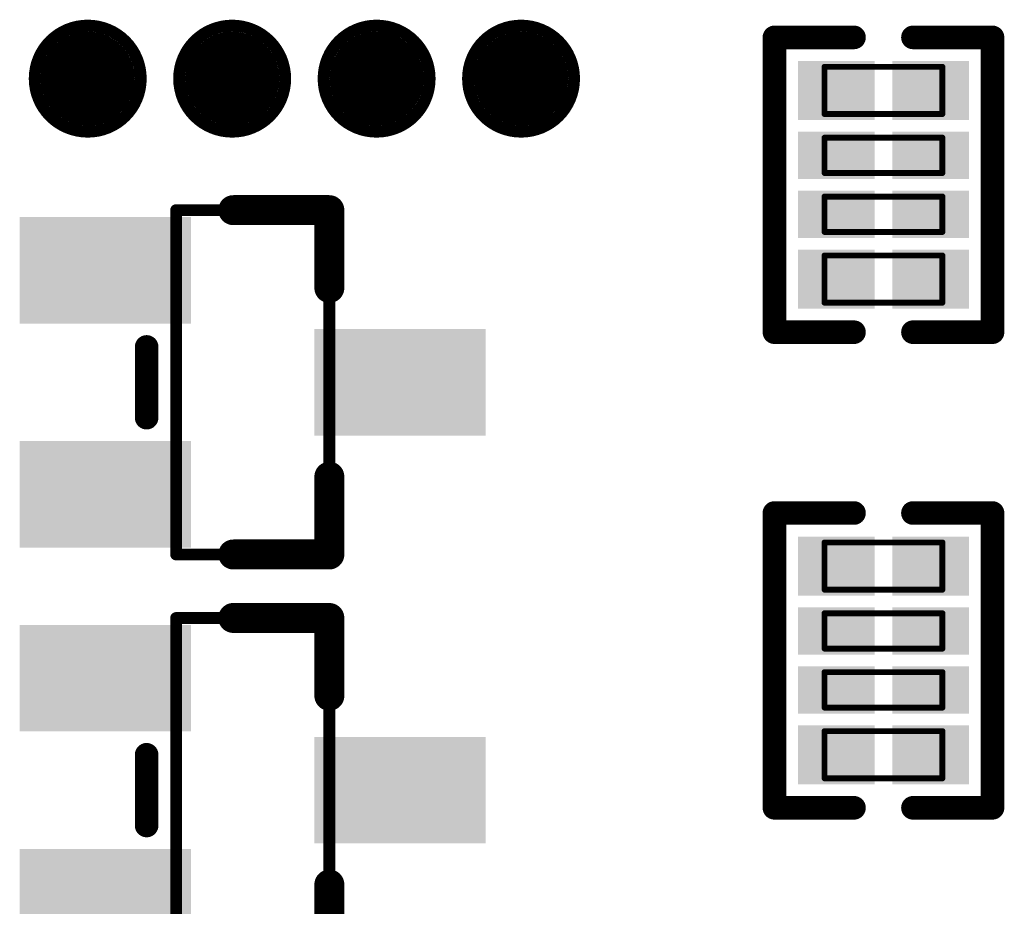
# Model space of a CAD drawing. Header units: millimetres. Extents: x 5.37 to 8.73, y 4.04 to 6.26.
# Tile 10 of 17: x 6.53 to 6.86, y 5.33 to 5.63. Entities that reach past the tile are written whole.
import ezdxf

# ---------------------------------------------------------------- set-up
doc = ezdxf.new("R2010")
doc.units = ezdxf.units.MM
doc.header["$MEASUREMENT"] = 0
for name, color, linetype in [('BottomLayer', 5, 'Continuous'), ('BottomOverlay', 54, 'Continuous'), ('BottomPaste', 16, 'Continuous'), ('BottomSolder', 6, 'Continuous'), ('Mechanical13', 56, 'Continuous')]:
    doc.layers.add(name, color=color, linetype=linetype)

# ---------------------------------------------------------------- blocks, each defined once
blk = doc.blocks.new('TEST_B_5')
at = {"layer": 'BottomLayer', "const_width": 0.01378}
blk.add_lwpolyline([(-0.00689, 0, 1), (0.00689, 0, 1)], format="xyb", close=True, dxfattribs=at)
at = {"layer": 'BottomOverlay'}
for points, const_width in [([(0.01772, 0, 1), (-0.01772, 0, 1)], 0.00394), ([(-0.0187, 0, 1), (-0.01673, 0, 1)], 0.00197), ([(0.01673, 0, 1), (0.0187, 0, 1)], 0.00197)]:
    blk.add_lwpolyline(points, format="xyb", close=True, dxfattribs=dict(at, const_width=const_width))
at = {"layer": 'BottomPaste', "const_width": 0.01378}
blk.add_lwpolyline([(-0.00689, 0, 1), (0.00689, 0, 1)], format="xyb", close=True, dxfattribs=at)
at = {"layer": 'BottomSolder', "const_width": 0.01575}
blk.add_lwpolyline([(-0.00787, 0, 1), (0.00787, 0, 1)], format="xyb", close=True, dxfattribs=at)
blk = doc.blocks.new('TEST_B_6')
at = {"layer": 'BottomLayer', "const_width": 0.01378}
blk.add_lwpolyline([(-0.00689, 0, 1), (0.00689, 0, 1)], format="xyb", close=True, dxfattribs=at)
at = {"layer": 'BottomOverlay'}
for points, const_width in [([(0.01772, 0, 1), (-0.01772, 0, 1)], 0.00394), ([(-0.0187, 0, 1), (-0.01673, 0, 1)], 0.00197), ([(0.01673, 0, 1), (0.0187, 0, 1)], 0.00197)]:
    blk.add_lwpolyline(points, format="xyb", close=True, dxfattribs=dict(at, const_width=const_width))
at = {"layer": 'BottomPaste', "const_width": 0.01378}
blk.add_lwpolyline([(-0.00689, 0, 1), (0.00689, 0, 1)], format="xyb", close=True, dxfattribs=at)
at = {"layer": 'BottomSolder', "const_width": 0.01575}
blk.add_lwpolyline([(-0.00787, 0, 1), (0.00787, 0, 1)], format="xyb", close=True, dxfattribs=at)
blk = doc.blocks.new('TEST_B_9')
at = {"layer": 'BottomLayer', "const_width": 0.01378}
blk.add_lwpolyline([(-0.00689, 0, 1), (0.00689, 0, 1)], format="xyb", close=True, dxfattribs=at)
at = {"layer": 'BottomOverlay'}
for points, const_width in [([(0.01772, 0, 1), (-0.01772, 0, 1)], 0.00394), ([(-0.0187, 0, 1), (-0.01673, 0, 1)], 0.00197), ([(0.01673, 0, 1), (0.0187, 0, 1)], 0.00197)]:
    blk.add_lwpolyline(points, format="xyb", close=True, dxfattribs=dict(at, const_width=const_width))
at = {"layer": 'BottomPaste', "const_width": 0.01378}
blk.add_lwpolyline([(-0.00689, 0, 1), (0.00689, 0, 1)], format="xyb", close=True, dxfattribs=at)
at = {"layer": 'BottomSolder', "const_width": 0.01575}
blk.add_lwpolyline([(-0.00787, 0, 1), (0.00787, 0, 1)], format="xyb", close=True, dxfattribs=at)
blk = doc.blocks.new('TEST_B_10')
at = {"layer": 'BottomLayer', "const_width": 0.01378}
blk.add_lwpolyline([(-0.00689, 0, 1), (0.00689, 0, 1)], format="xyb", close=True, dxfattribs=at)
at = {"layer": 'BottomOverlay'}
for points, const_width in [([(0.01772, 0, 1), (-0.01772, 0, 1)], 0.00394), ([(-0.0187, 0, 1), (-0.01673, 0, 1)], 0.00197), ([(0.01673, 0, 1), (0.0187, 0, 1)], 0.00197)]:
    blk.add_lwpolyline(points, format="xyb", close=True, dxfattribs=dict(at, const_width=const_width))
at = {"layer": 'BottomPaste', "const_width": 0.01378}
blk.add_lwpolyline([(-0.00689, 0, 1), (0.00689, 0, 1)], format="xyb", close=True, dxfattribs=at)
at = {"layer": 'BottomSolder', "const_width": 0.01575}
blk.add_lwpolyline([(-0.00787, 0, 1), (0.00787, 0, 1)], format="xyb", close=True, dxfattribs=at)
blk = doc.blocks.new('0402_R_4_B_17')
at = {"layer": 'BottomLayer'}
for points in [[(-0.02362, 0.00492), (-0.02362, 0.02657), (-0.03937, 0.00492), (-0.03937, 0.02657)], [(-0.00394, 0.00492), (-0.00394, 0.02657), (-0.01575, 0.00492), (-0.01575, 0.02657)], [(0.01575, 0.00492), (0.01575, 0.02657), (0.00394, 0.00492), (0.00394, 0.02657)], [(0.03937, 0.00492), (0.03937, 0.02657), (0.02362, 0.00492), (0.02362, 0.02657)], [(-0.02362, -0.02657), (-0.02362, -0.00492), (-0.03937, -0.02657), (-0.03937, -0.00492)], [(-0.00394, -0.02657), (-0.00394, -0.00492), (-0.01575, -0.02657), (-0.01575, -0.00492)], [(0.01575, -0.02657), (0.01575, -0.00492), (0.00394, -0.02657), (0.00394, -0.00492)], [(0.03937, -0.02657), (0.03937, -0.00492), (0.02362, -0.02657), (0.02362, -0.00492)]]:
    blk.add_solid(points, dxfattribs=at)
at = {"layer": 'BottomOverlay', "const_width": 0.00787}
for points in [[(-0.04921, 0.00984), (-0.04921, 0.03642)], [(0.04921, 0.03642), (-0.04921, 0.03642)], [(0.04921, 0.00984), (0.04921, 0.03642)], [(-0.04921, -0.03642), (-0.04921, -0.00984)], [(0.04921, -0.03642), (0.04921, -0.00984)], [(0.04921, -0.03642), (-0.04921, -0.03642)]]:
    blk.add_lwpolyline(points, dxfattribs=at)
at = {"layer": 'BottomOverlay', "const_width": 0.00394}
for points in [[(-0.05118, 0.03642, 1), (-0.04724, 0.03642, 1)], [(-0.05118, 0.03642, 1), (-0.04724, 0.03642, 1)], [(0.04724, 0.03642, 1), (0.05118, 0.03642, 1)], [(0.04724, 0.03642, 1), (0.05118, 0.03642, 1)], [(-0.05118, 0.00984, 1), (-0.04724, 0.00984, 1)], [(0.04724, 0.00984, 1), (0.05118, 0.00984, 1)], [(-0.05118, -0.00984, 1), (-0.04724, -0.00984, 1)], [(0.04724, -0.00984, 1), (0.05118, -0.00984, 1)], [(-0.05118, -0.03642, 1), (-0.04724, -0.03642, 1)], [(-0.05118, -0.03642, 1), (-0.04724, -0.03642, 1)], [(0.04724, -0.03642, 1), (0.05118, -0.03642, 1)], [(0.04724, -0.03642, 1), (0.05118, -0.03642, 1)]]:
    blk.add_lwpolyline(points, format="xyb", close=True, dxfattribs=at)
at = {"layer": 'BottomPaste'}
for points in [[(-0.02362, 0.00492), (-0.02362, 0.02657), (-0.03937, 0.00492), (-0.03937, 0.02657)], [(-0.00394, 0.00492), (-0.00394, 0.02657), (-0.01575, 0.00492), (-0.01575, 0.02657)], [(0.01575, 0.00492), (0.01575, 0.02657), (0.00394, 0.00492), (0.00394, 0.02657)], [(0.03937, 0.00492), (0.03937, 0.02657), (0.02362, 0.00492), (0.02362, 0.02657)], [(-0.02362, -0.02657), (-0.02362, -0.00492), (-0.03937, -0.02657), (-0.03937, -0.00492)], [(-0.00394, -0.02657), (-0.00394, -0.00492), (-0.01575, -0.02657), (-0.01575, -0.00492)], [(0.01575, -0.02657), (0.01575, -0.00492), (0.00394, -0.02657), (0.00394, -0.00492)], [(0.03937, -0.02657), (0.03937, -0.00492), (0.02362, -0.02657), (0.02362, -0.00492)]]:
    blk.add_solid(points, dxfattribs=at)
at = {"layer": 'BottomSolder'}
for points in [[(-0.02162, 0.00292), (-0.02162, 0.02857), (-0.04137, 0.00292), (-0.04137, 0.02857)], [(-0.00194, 0.00292), (-0.00194, 0.02857), (-0.01775, 0.00292), (-0.01775, 0.02857)], [(0.01775, 0.00292), (0.01775, 0.02857), (0.00194, 0.00292), (0.00194, 0.02857)], [(0.04137, 0.00292), (0.04137, 0.02857), (0.02162, 0.00292), (0.02162, 0.02857)], [(-0.02162, -0.02857), (-0.02162, -0.00292), (-0.04137, -0.02857), (-0.04137, -0.00292)], [(-0.00194, -0.02857), (-0.00194, -0.00292), (-0.01775, -0.02857), (-0.01775, -0.00292)], [(0.01775, -0.02857), (0.01775, -0.00292), (0.00194, -0.02857), (0.00194, -0.00292)], [(0.04137, -0.02857), (0.04137, -0.00292), (0.02162, -0.02857), (0.02162, -0.00292)]]:
    blk.add_solid(points, dxfattribs=at)
at = {"layer": 'Mechanical13', "const_width": 0.00197}
for points in [[(-0.03937, -0.01969), (-0.03937, 0.01968)], [(-0.02362, 0.01968), (-0.03937, 0.01968)], [(-0.02362, -0.01969), (-0.02362, 0.01968)], [(-0.00394, 0.01968), (-0.01575, 0.01968)], [(-0.01575, -0.01969), (-0.01575, 0.01968)], [(-0.00394, -0.01969), (-0.00394, 0.01968)], [(0.00394, 0.01968), (0.01575, 0.01968)], [(0.00394, -0.01969), (0.00394, 0.01968)], [(0.01575, -0.01969), (0.01575, 0.01968)], [(0.02362, 0.01968), (0.03937, 0.01968)], [(0.02362, -0.01969), (0.02362, 0.01968)], [(0.03937, -0.01969), (0.03937, 0.01968)], [(-0.02362, -0.01969), (-0.03937, -0.01969)], [(-0.02362, -0.01969), (-0.03937, -0.01969)], [(-0.00394, -0.01969), (-0.01575, -0.01969)], [(0.01575, -0.01969), (0.00394, -0.01969)], [(0.03937, -0.01969), (0.02362, -0.01969)]]:
    blk.add_lwpolyline(points, dxfattribs=at)
at = {"layer": 'Mechanical13', "const_width": 0.000984}
for points in [[(-0.03986, 0.01968, 1), (-0.03888, 0.01968, 1)], [(-0.03986, 0.01968, 1), (-0.03888, 0.01968, 1)], [(-0.02411, 0.01968, 1), (-0.02313, 0.01968, 1)], [(-0.02411, 0.01968, 1), (-0.02313, 0.01968, 1)], [(-0.01624, 0.01968, 1), (-0.01526, 0.01968, 1)], [(-0.01624, 0.01968, 1), (-0.01526, 0.01968, 1)], [(-0.00443, 0.01968, 1), (-0.00344, 0.01968, 1)], [(-0.00443, 0.01968, 1), (-0.00344, 0.01968, 1)], [(0.00345, 0.01968, 1), (0.00443, 0.01968, 1)], [(0.00345, 0.01968, 1), (0.00443, 0.01968, 1)], [(0.01526, 0.01968, 1), (0.01624, 0.01968, 1)], [(0.01526, 0.01968, 1), (0.01624, 0.01968, 1)], [(0.02313, 0.01968, 1), (0.02411, 0.01968, 1)], [(0.02313, 0.01968, 1), (0.02411, 0.01968, 1)], [(0.03888, 0.01968, 1), (0.03986, 0.01968, 1)], [(0.03888, 0.01968, 1), (0.03986, 0.01968, 1)], [(-0.03986, -0.01969, 1), (-0.03888, -0.01969, 1)], [(-0.03986, -0.01969, 1), (-0.03888, -0.01969, 1)], [(-0.03986, -0.01969, 1), (-0.03888, -0.01969, 1)], [(-0.02411, -0.01969, 1), (-0.02313, -0.01969, 1)], [(-0.02411, -0.01969, 1), (-0.02313, -0.01969, 1)], [(-0.02411, -0.01969, 1), (-0.02313, -0.01969, 1)], [(-0.01624, -0.01969, 1), (-0.01526, -0.01969, 1)], [(-0.01624, -0.01969, 1), (-0.01526, -0.01969, 1)], [(-0.00443, -0.01969, 1), (-0.00344, -0.01969, 1)], [(-0.00443, -0.01969, 1), (-0.00344, -0.01969, 1)], [(0.00345, -0.01969, 1), (0.00443, -0.01969, 1)], [(0.00345, -0.01969, 1), (0.00443, -0.01969, 1)], [(0.01526, -0.01969, 1), (0.01624, -0.01969, 1)], [(0.01526, -0.01969, 1), (0.01624, -0.01969, 1)], [(0.02313, -0.01969, 1), (0.02411, -0.01969, 1)], [(0.02313, -0.01969, 1), (0.02411, -0.01969, 1)], [(0.03888, -0.01969, 1), (0.03986, -0.01969, 1)], [(0.03888, -0.01969, 1), (0.03986, -0.01969, 1)]]:
    blk.add_lwpolyline(points, format="xyb", close=True, dxfattribs=at)
blk = doc.blocks.new('0402_R_4_B_19')
at = {"layer": 'BottomLayer'}
for points in [[(-0.02362, 0.00492), (-0.02362, 0.02657), (-0.03937, 0.00492), (-0.03937, 0.02657)], [(-0.00394, 0.00492), (-0.00394, 0.02657), (-0.01575, 0.00492), (-0.01575, 0.02657)], [(0.01575, 0.00492), (0.01575, 0.02657), (0.00394, 0.00492), (0.00394, 0.02657)], [(0.03937, 0.00492), (0.03937, 0.02657), (0.02362, 0.00492), (0.02362, 0.02657)], [(-0.02362, -0.02657), (-0.02362, -0.00492), (-0.03937, -0.02657), (-0.03937, -0.00492)], [(-0.00394, -0.02657), (-0.00394, -0.00492), (-0.01575, -0.02657), (-0.01575, -0.00492)], [(0.01575, -0.02657), (0.01575, -0.00492), (0.00394, -0.02657), (0.00394, -0.00492)], [(0.03937, -0.02657), (0.03937, -0.00492), (0.02362, -0.02657), (0.02362, -0.00492)]]:
    blk.add_solid(points, dxfattribs=at)
at = {"layer": 'BottomOverlay', "const_width": 0.00787}
for points in [[(-0.04921, 0.00984), (-0.04921, 0.03642)], [(0.04921, 0.03642), (-0.04921, 0.03642)], [(0.04921, 0.00984), (0.04921, 0.03642)], [(-0.04921, -0.03642), (-0.04921, -0.00984)], [(0.04921, -0.03642), (0.04921, -0.00984)], [(0.04921, -0.03642), (-0.04921, -0.03642)]]:
    blk.add_lwpolyline(points, dxfattribs=at)
at = {"layer": 'BottomOverlay', "const_width": 0.00394}
for points in [[(-0.05118, 0.03642, 1), (-0.04724, 0.03642, 1)], [(-0.05118, 0.03642, 1), (-0.04724, 0.03642, 1)], [(0.04724, 0.03642, 1), (0.05118, 0.03642, 1)], [(0.04724, 0.03642, 1), (0.05118, 0.03642, 1)], [(-0.05118, 0.00984, 1), (-0.04724, 0.00984, 1)], [(0.04724, 0.00984, 1), (0.05118, 0.00984, 1)], [(-0.05118, -0.00984, 1), (-0.04724, -0.00984, 1)], [(0.04724, -0.00984, 1), (0.05118, -0.00984, 1)], [(-0.05118, -0.03642, 1), (-0.04724, -0.03642, 1)], [(-0.05118, -0.03642, 1), (-0.04724, -0.03642, 1)], [(0.04724, -0.03642, 1), (0.05118, -0.03642, 1)], [(0.04724, -0.03642, 1), (0.05118, -0.03642, 1)]]:
    blk.add_lwpolyline(points, format="xyb", close=True, dxfattribs=at)
at = {"layer": 'BottomPaste'}
for points in [[(-0.02362, 0.00492), (-0.02362, 0.02657), (-0.03937, 0.00492), (-0.03937, 0.02657)], [(-0.00394, 0.00492), (-0.00394, 0.02657), (-0.01575, 0.00492), (-0.01575, 0.02657)], [(0.01575, 0.00492), (0.01575, 0.02657), (0.00394, 0.00492), (0.00394, 0.02657)], [(0.03937, 0.00492), (0.03937, 0.02657), (0.02362, 0.00492), (0.02362, 0.02657)], [(-0.02362, -0.02657), (-0.02362, -0.00492), (-0.03937, -0.02657), (-0.03937, -0.00492)], [(-0.00394, -0.02657), (-0.00394, -0.00492), (-0.01575, -0.02657), (-0.01575, -0.00492)], [(0.01575, -0.02657), (0.01575, -0.00492), (0.00394, -0.02657), (0.00394, -0.00492)], [(0.03937, -0.02657), (0.03937, -0.00492), (0.02362, -0.02657), (0.02362, -0.00492)]]:
    blk.add_solid(points, dxfattribs=at)
at = {"layer": 'BottomSolder'}
for points in [[(-0.02162, 0.00292), (-0.02162, 0.02857), (-0.04137, 0.00292), (-0.04137, 0.02857)], [(-0.00194, 0.00292), (-0.00194, 0.02857), (-0.01775, 0.00292), (-0.01775, 0.02857)], [(0.01775, 0.00292), (0.01775, 0.02857), (0.00194, 0.00292), (0.00194, 0.02857)], [(0.04137, 0.00292), (0.04137, 0.02857), (0.02162, 0.00292), (0.02162, 0.02857)], [(-0.02162, -0.02857), (-0.02162, -0.00292), (-0.04137, -0.02857), (-0.04137, -0.00292)], [(-0.00194, -0.02857), (-0.00194, -0.00292), (-0.01775, -0.02857), (-0.01775, -0.00292)], [(0.01775, -0.02857), (0.01775, -0.00292), (0.00194, -0.02857), (0.00194, -0.00292)], [(0.04137, -0.02857), (0.04137, -0.00292), (0.02162, -0.02857), (0.02162, -0.00292)]]:
    blk.add_solid(points, dxfattribs=at)
at = {"layer": 'Mechanical13', "const_width": 0.00197}
for points in [[(-0.03937, -0.01969), (-0.03937, 0.01968)], [(-0.02362, 0.01968), (-0.03937, 0.01968)], [(-0.02362, -0.01969), (-0.02362, 0.01968)], [(-0.00394, 0.01968), (-0.01575, 0.01968)], [(-0.01575, -0.01969), (-0.01575, 0.01968)], [(-0.00394, -0.01969), (-0.00394, 0.01968)], [(0.00394, 0.01968), (0.01575, 0.01968)], [(0.00394, -0.01969), (0.00394, 0.01968)], [(0.01575, -0.01969), (0.01575, 0.01968)], [(0.02362, 0.01968), (0.03937, 0.01968)], [(0.02362, -0.01969), (0.02362, 0.01968)], [(0.03937, -0.01969), (0.03937, 0.01968)], [(-0.02362, -0.01969), (-0.03937, -0.01969)], [(-0.02362, -0.01969), (-0.03937, -0.01969)], [(-0.00394, -0.01969), (-0.01575, -0.01969)], [(0.01575, -0.01969), (0.00394, -0.01969)], [(0.03937, -0.01969), (0.02362, -0.01969)]]:
    blk.add_lwpolyline(points, dxfattribs=at)
at = {"layer": 'Mechanical13', "const_width": 0.000984}
for points in [[(-0.03986, 0.01968, 1), (-0.03888, 0.01968, 1)], [(-0.03986, 0.01968, 1), (-0.03888, 0.01968, 1)], [(-0.02411, 0.01968, 1), (-0.02313, 0.01968, 1)], [(-0.02411, 0.01968, 1), (-0.02313, 0.01968, 1)], [(-0.01624, 0.01968, 1), (-0.01526, 0.01968, 1)], [(-0.01624, 0.01968, 1), (-0.01526, 0.01968, 1)], [(-0.00443, 0.01968, 1), (-0.00344, 0.01968, 1)], [(-0.00443, 0.01968, 1), (-0.00344, 0.01968, 1)], [(0.00345, 0.01968, 1), (0.00443, 0.01968, 1)], [(0.00345, 0.01968, 1), (0.00443, 0.01968, 1)], [(0.01526, 0.01968, 1), (0.01624, 0.01968, 1)], [(0.01526, 0.01968, 1), (0.01624, 0.01968, 1)], [(0.02313, 0.01968, 1), (0.02411, 0.01968, 1)], [(0.02313, 0.01968, 1), (0.02411, 0.01968, 1)], [(0.03888, 0.01968, 1), (0.03986, 0.01968, 1)], [(0.03888, 0.01968, 1), (0.03986, 0.01968, 1)], [(-0.03986, -0.01969, 1), (-0.03888, -0.01969, 1)], [(-0.03986, -0.01969, 1), (-0.03888, -0.01969, 1)], [(-0.03986, -0.01969, 1), (-0.03888, -0.01969, 1)], [(-0.02411, -0.01969, 1), (-0.02313, -0.01969, 1)], [(-0.02411, -0.01969, 1), (-0.02313, -0.01969, 1)], [(-0.02411, -0.01969, 1), (-0.02313, -0.01969, 1)], [(-0.01624, -0.01969, 1), (-0.01526, -0.01969, 1)], [(-0.01624, -0.01969, 1), (-0.01526, -0.01969, 1)], [(-0.00443, -0.01969, 1), (-0.00344, -0.01969, 1)], [(-0.00443, -0.01969, 1), (-0.00344, -0.01969, 1)], [(0.00345, -0.01969, 1), (0.00443, -0.01969, 1)], [(0.00345, -0.01969, 1), (0.00443, -0.01969, 1)], [(0.01526, -0.01969, 1), (0.01624, -0.01969, 1)], [(0.01526, -0.01969, 1), (0.01624, -0.01969, 1)], [(0.02313, -0.01969, 1), (0.02411, -0.01969, 1)], [(0.02313, -0.01969, 1), (0.02411, -0.01969, 1)], [(0.03888, -0.01969, 1), (0.03986, -0.01969, 1)], [(0.03888, -0.01969, 1), (0.03986, -0.01969, 1)]]:
    blk.add_lwpolyline(points, format="xyb", close=True, dxfattribs=at)
blk = doc.blocks.new('SOT_23_B_71')
at = {"layer": 'BottomLayer'}
for points in [[(0.02461, 0.05118), (0.02461, 0.02362), (0.07382, 0.05118), (0.07382, 0.02362)], [(-0.07382, 0.01378), (-0.07382, -0.01378), (-0.02461, 0.01378), (-0.02461, -0.01378)], [(0.02461, -0.02362), (0.02461, -0.05118), (0.07382, -0.02362), (0.07382, -0.05118)]]:
    blk.add_solid(points, dxfattribs=at)
at = {"layer": 'BottomOverlay'}
for points, const_width in [([(-0.02559, 0.05748), (-0.02559, 0.0315)], 0.01), ([(-0.02559, 0.05748), (-0.02559, 0.0315)], 0.01), ([(-0.02559, 0.05748), (-0.02559, 0.0315)], 0.01), ([(0.0065, 0.05748), (-0.02559, 0.05748)], 0.01), ([(0.03543, -0.01181), (0.03543, 0.01181)], 0.00787), ([(-0.02559, -0.05748), (-0.02559, -0.0315)], 0.01), ([(0.0065, -0.05748), (-0.02559, -0.05748)], 0.01)]:
    blk.add_lwpolyline(points, dxfattribs=dict(at, const_width=const_width))
for points, const_width in [([(-0.02809, 0.05748, 1), (-0.02309, 0.05748, 1)], 0.005), ([(-0.02809, 0.05748, 1), (-0.02309, 0.05748, 1)], 0.005), ([(-0.02809, 0.05748, 1), (-0.02309, 0.05748, 1)], 0.005), ([(-0.02809, 0.05748, 1), (-0.02309, 0.05748, 1)], 0.005), ([(0.004, 0.05748, 1), (0.009, 0.05748, 1)], 0.005), ([(-0.02809, 0.0315, 1), (-0.02309, 0.0315, 1)], 0.005), ([(-0.02809, 0.0315, 1), (-0.02309, 0.0315, 1)], 0.005), ([(-0.02809, 0.0315, 1), (-0.02309, 0.0315, 1)], 0.005), ([(0.03346, 0.01181, 1), (0.0374, 0.01181, 1)], 0.00394), ([(0.03346, -0.01181, 1), (0.0374, -0.01181, 1)], 0.00394), ([(-0.02809, -0.0315, 1), (-0.02309, -0.0315, 1)], 0.005), ([(-0.02809, -0.05748, 1), (-0.02309, -0.05748, 1)], 0.005), ([(-0.02809, -0.05748, 1), (-0.02309, -0.05748, 1)], 0.005), ([(0.004, -0.05748, 1), (0.009, -0.05748, 1)], 0.005)]:
    blk.add_lwpolyline(points, format="xyb", close=True, dxfattribs=dict(at, const_width=const_width))
at = {"layer": 'BottomPaste'}
for points in [[(0.02461, 0.05118), (0.02461, 0.02362), (0.07382, 0.05118), (0.07382, 0.02362)], [(-0.07382, 0.01378), (-0.07382, -0.01378), (-0.02461, 0.01378), (-0.02461, -0.01378)], [(0.02461, -0.02362), (0.02461, -0.05118), (0.07382, -0.02362), (0.07382, -0.05118)]]:
    blk.add_solid(points, dxfattribs=at)
at = {"layer": 'BottomSolder'}
for points in [[(0.02061, 0.05518), (0.02061, 0.01962), (0.07782, 0.05518), (0.07782, 0.01962)], [(-0.07782, 0.01778), (-0.07782, -0.01778), (-0.02061, 0.01778), (-0.02061, -0.01778)], [(0.02061, -0.01962), (0.02061, -0.05518), (0.07782, -0.01962), (0.07782, -0.05518)]]:
    blk.add_solid(points, dxfattribs=at)
at = {"layer": 'Mechanical13', "const_width": 0.00394}
for points in [[(-0.02559, 0.05748), (-0.02559, -0.05748)], [(0.02559, 0.05748), (-0.02559, 0.05748)], [(0.02559, 0.05748), (-0.02559, 0.05748)], [(-0.02559, 0.05748), (-0.02559, -0.05748)], [(0.02559, 0.05748), (-0.02559, 0.05748)], [(-0.02559, 0.05748), (-0.02559, -0.05748)], [(0.02559, 0.05748), (0.02559, -0.05748)], [(0.02559, 0.05748), (0.02559, -0.05748)], [(0.02559, 0.05748), (0.02559, -0.05748)], [(0.02559, -0.05748), (-0.02559, -0.05748)], [(0.02559, -0.05748), (-0.02559, -0.05748)], [(0.02559, -0.05748), (-0.02559, -0.05748)]]:
    blk.add_lwpolyline(points, dxfattribs=at)
at = {"layer": 'Mechanical13', "const_width": 0.00197}
for points in [[(-0.02657, 0.05748, 1), (-0.02461, 0.05748, 1)], [(-0.02657, 0.05748, 1), (-0.02461, 0.05748, 1)], [(-0.02657, 0.05748, 1), (-0.02461, 0.05748, 1)], [(-0.02657, 0.05748, 1), (-0.02461, 0.05748, 1)], [(-0.02657, 0.05748, 1), (-0.02461, 0.05748, 1)], [(-0.02657, 0.05748, 1), (-0.02461, 0.05748, 1)], [(0.02461, 0.05748, 1), (0.02657, 0.05748, 1)], [(0.02461, 0.05748, 1), (0.02657, 0.05748, 1)], [(0.02461, 0.05748, 1), (0.02657, 0.05748, 1)], [(0.02461, 0.05748, 1), (0.02657, 0.05748, 1)], [(0.02461, 0.05748, 1), (0.02657, 0.05748, 1)], [(0.02461, 0.05748, 1), (0.02657, 0.05748, 1)], [(-0.02657, -0.05748, 1), (-0.02461, -0.05748, 1)], [(-0.02657, -0.05748, 1), (-0.02461, -0.05748, 1)], [(-0.02657, -0.05748, 1), (-0.02461, -0.05748, 1)], [(-0.02657, -0.05748, 1), (-0.02461, -0.05748, 1)], [(-0.02657, -0.05748, 1), (-0.02461, -0.05748, 1)], [(-0.02657, -0.05748, 1), (-0.02461, -0.05748, 1)], [(0.02461, -0.05748, 1), (0.02657, -0.05748, 1)], [(0.02461, -0.05748, 1), (0.02657, -0.05748, 1)], [(0.02461, -0.05748, 1), (0.02657, -0.05748, 1)], [(0.02461, -0.05748, 1), (0.02657, -0.05748, 1)], [(0.02461, -0.05748, 1), (0.02657, -0.05748, 1)], [(0.02461, -0.05748, 1), (0.02657, -0.05748, 1)]]:
    blk.add_lwpolyline(points, format="xyb", close=True, dxfattribs=at)
blk = doc.blocks.new('SOT_23_B_72')
at = {"layer": 'BottomLayer'}
for points in [[(0.02461, 0.05118), (0.02461, 0.02362), (0.07382, 0.05118), (0.07382, 0.02362)], [(-0.07382, 0.01378), (-0.07382, -0.01378), (-0.02461, 0.01378), (-0.02461, -0.01378)], [(0.02461, -0.02362), (0.02461, -0.05118), (0.07382, -0.02362), (0.07382, -0.05118)]]:
    blk.add_solid(points, dxfattribs=at)
at = {"layer": 'BottomOverlay'}
for points, const_width in [([(-0.02559, 0.05748), (-0.02559, 0.0315)], 0.01), ([(-0.02559, 0.05748), (-0.02559, 0.0315)], 0.01), ([(-0.02559, 0.05748), (-0.02559, 0.0315)], 0.01), ([(0.0065, 0.05748), (-0.02559, 0.05748)], 0.01), ([(0.03543, 0.01181), (0.03543, -0.01181)], 0.00787), ([(-0.02559, -0.0315), (-0.02559, -0.05748)], 0.01), ([(0.0065, -0.05748), (-0.02559, -0.05748)], 0.01)]:
    blk.add_lwpolyline(points, dxfattribs=dict(at, const_width=const_width))
for points, const_width in [([(-0.02809, 0.05748, 1), (-0.02309, 0.05748, 1)], 0.005), ([(-0.02809, 0.05748, 1), (-0.02309, 0.05748, 1)], 0.005), ([(-0.02809, 0.05748, 1), (-0.02309, 0.05748, 1)], 0.005), ([(-0.02809, 0.05748, 1), (-0.02309, 0.05748, 1)], 0.005), ([(0.004, 0.05748, 1), (0.009, 0.05748, 1)], 0.005), ([(-0.02809, 0.0315, 1), (-0.02309, 0.0315, 1)], 0.005), ([(-0.02809, 0.0315, 1), (-0.02309, 0.0315, 1)], 0.005), ([(-0.02809, 0.0315, 1), (-0.02309, 0.0315, 1)], 0.005), ([(0.03346, 0.01181, 1), (0.0374, 0.01181, 1)], 0.00394), ([(0.03346, -0.01181, 1), (0.0374, -0.01181, 1)], 0.00394), ([(-0.02809, -0.0315, 1), (-0.02309, -0.0315, 1)], 0.005), ([(-0.02809, -0.05748, 1), (-0.02309, -0.05748, 1)], 0.005), ([(-0.02809, -0.05748, 1), (-0.02309, -0.05748, 1)], 0.005), ([(0.004, -0.05748, 1), (0.009, -0.05748, 1)], 0.005)]:
    blk.add_lwpolyline(points, format="xyb", close=True, dxfattribs=dict(at, const_width=const_width))
at = {"layer": 'BottomPaste'}
for points in [[(0.02461, 0.05118), (0.02461, 0.02362), (0.07382, 0.05118), (0.07382, 0.02362)], [(-0.07382, 0.01378), (-0.07382, -0.01378), (-0.02461, 0.01378), (-0.02461, -0.01378)], [(0.02461, -0.02362), (0.02461, -0.05118), (0.07382, -0.02362), (0.07382, -0.05118)]]:
    blk.add_solid(points, dxfattribs=at)
at = {"layer": 'BottomSolder'}
for points in [[(0.02061, 0.05518), (0.02061, 0.01962), (0.07782, 0.05518), (0.07782, 0.01962)], [(-0.07782, 0.01778), (-0.07782, -0.01778), (-0.02061, 0.01778), (-0.02061, -0.01778)], [(0.02061, -0.01962), (0.02061, -0.05518), (0.07782, -0.01962), (0.07782, -0.05518)]]:
    blk.add_solid(points, dxfattribs=at)
at = {"layer": 'Mechanical13', "const_width": 0.00394}
for points in [[(-0.02559, 0.05748), (-0.02559, -0.05748)], [(0.02559, 0.05748), (-0.02559, 0.05748)], [(0.02559, 0.05748), (-0.02559, 0.05748)], [(-0.02559, 0.05748), (-0.02559, -0.05748)], [(0.02559, 0.05748), (-0.02559, 0.05748)], [(-0.02559, 0.05748), (-0.02559, -0.05748)], [(0.02559, 0.05748), (0.02559, -0.05748)], [(0.02559, 0.05748), (0.02559, -0.05748)], [(0.02559, 0.05748), (0.02559, -0.05748)], [(0.02559, -0.05748), (-0.02559, -0.05748)], [(0.02559, -0.05748), (-0.02559, -0.05748)], [(0.02559, -0.05748), (-0.02559, -0.05748)]]:
    blk.add_lwpolyline(points, dxfattribs=at)
at = {"layer": 'Mechanical13', "const_width": 0.00197}
for points in [[(-0.02657, 0.05748, 1), (-0.02461, 0.05748, 1)], [(-0.02657, 0.05748, 1), (-0.02461, 0.05748, 1)], [(-0.02657, 0.05748, 1), (-0.02461, 0.05748, 1)], [(-0.02657, 0.05748, 1), (-0.02461, 0.05748, 1)], [(-0.02657, 0.05748, 1), (-0.02461, 0.05748, 1)], [(-0.02657, 0.05748, 1), (-0.02461, 0.05748, 1)], [(0.02461, 0.05748, 1), (0.02657, 0.05748, 1)], [(0.02461, 0.05748, 1), (0.02657, 0.05748, 1)], [(0.02461, 0.05748, 1), (0.02657, 0.05748, 1)], [(0.02461, 0.05748, 1), (0.02657, 0.05748, 1)], [(0.02461, 0.05748, 1), (0.02657, 0.05748, 1)], [(0.02461, 0.05748, 1), (0.02657, 0.05748, 1)], [(-0.02657, -0.05748, 1), (-0.02461, -0.05748, 1)], [(-0.02657, -0.05748, 1), (-0.02461, -0.05748, 1)], [(-0.02657, -0.05748, 1), (-0.02461, -0.05748, 1)], [(-0.02657, -0.05748, 1), (-0.02461, -0.05748, 1)], [(-0.02657, -0.05748, 1), (-0.02461, -0.05748, 1)], [(-0.02657, -0.05748, 1), (-0.02461, -0.05748, 1)], [(0.02461, -0.05748, 1), (0.02657, -0.05748, 1)], [(0.02461, -0.05748, 1), (0.02657, -0.05748, 1)], [(0.02461, -0.05748, 1), (0.02657, -0.05748, 1)], [(0.02461, -0.05748, 1), (0.02657, -0.05748, 1)], [(0.02461, -0.05748, 1), (0.02657, -0.05748, 1)], [(0.02461, -0.05748, 1), (0.02657, -0.05748, 1)]]:
    blk.add_lwpolyline(points, format="xyb", close=True, dxfattribs=at)

msp = doc.modelspace()

# ---------------------------------------------------------------- block references
for name, p, rotation in [('TEST_B_10', (6.55317, 5.60961), 270), ('TEST_B_5', (6.6014, 5.60961), 270), ('TEST_B_6', (6.64964, 5.60961), 270), ('TEST_B_9', (6.69787, 5.60961), 270), ('0402_R_4_B_17', (6.8189, 5.57417), 90), ('SOT_23_B_71', (6.60827, 5.50823), 180), ('0402_R_4_B_19', (6.8189, 5.41538), 90), ('SOT_23_B_72', (6.60827, 5.37207), 180)]:
    msp.add_blockref(name, p, dxfattribs=dict(rotation=rotation))

doc.saveas('drawing.dxf')
